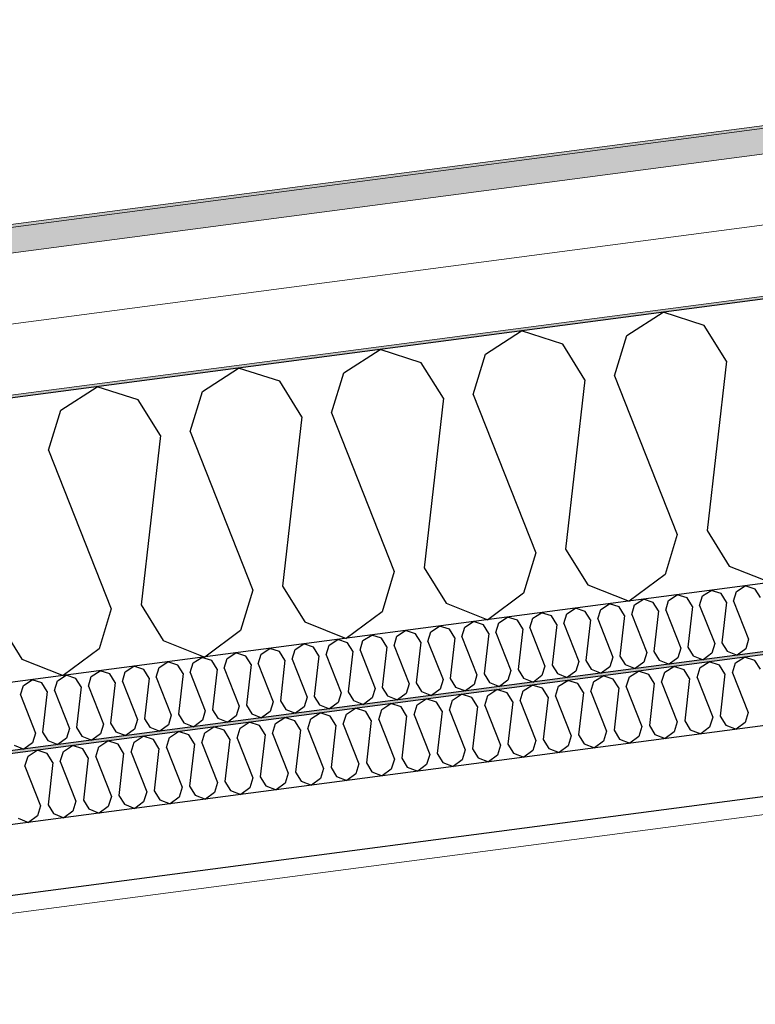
# Model space of a CAD drawing. Header units: millimetres. Extents: x -78869 to -55226, y -2070 to 13065.
# Tile 24 of 74: x -72385 to -71864, y 9491 to 10190. Entities that reach past the tile are written whole.
import ezdxf

# ---------------------------------------------------------------- set-up
doc = ezdxf.new("R2010")
doc.units = ezdxf.units.MM
doc.header["$LTSCALE"] = 0.5
doc.header["$MEASUREMENT"] = 0
doc.linetypes.add('PLINE', pattern=[0])
doc.layers.add('236- Innvendig kledning og overflate(Nye konstruksjoner)', color=7, linetype='Continuous', lineweight=0)
doc.layers.add('262- Taktekking(Nye konstruksjoner)', color=7, linetype='Continuous', lineweight=0)
for name, color, linetype in [('256- Faste himlinger og overflatebehandling (Skravur)(Nye konstruksjoner)', 7, 'Continuous'), ('256- Faste himlinger og overflatebehandling(Nye konstruksjoner)', 7, 'Continuous'), ('261- Primærkonstruksjon (tak)', 7, 'Continuous'), ('261- Primærkonstruksjon (tak) (Skravur)', 7, 'Continuous'), ('262- Taktekking (Skravur)(Nye konstruksjoner)', 7, 'Continuous')]:
    doc.layers.add(name, color=color, linetype=linetype)

# ---------------------------------------------------------------- blocks, each defined once
blk = doc.blocks.new('*X5')
at = {"layer": '261- Primærkonstruksjon (tak) (Skravur)', "linetype": 'PLINE'}
for p, q in [((-71954.97, 9965.49), (-71929.29, 9982.06)), ((-71900.19, 9972.7), (-71929.29, 9982.06)), ((-71884.43, 9947.45), (-71900.19, 9972.7)), ((-72055.28, 9952.28), (-72029.59, 9968.85)), ((-72000.49, 9959.5), (-72029.59, 9968.85)), ((-71963.66, 9937.02), (-71954.97, 9965.49)), ((-71984.73, 9934.24), (-72000.49, 9959.5)), ((-72155.59, 9939.08), (-72129.9, 9955.65)), ((-72100.8, 9946.29), (-72129.9, 9955.65)), ((-72063.97, 9923.81), (-72055.28, 9952.28)), ((-72085.04, 9921.04), (-72100.8, 9946.29)), ((-71884.43, 9947.45), (-71898.19, 9827.31)), ((-72255.89, 9925.87), (-72230.21, 9942.44)), ((-72201.11, 9933.08), (-72230.21, 9942.44)), ((-72164.27, 9910.61), (-72155.59, 9939.08)), ((-71963.66, 9937.02), (-71919.27, 9824.53)), ((-72185.35, 9907.83), (-72201.11, 9933.08)), ((-71984.73, 9934.24), (-71998.5, 9814.1)), ((-72356.2, 9912.67), (-72330.51, 9929.24)), ((-72301.41, 9919.88), (-72330.51, 9929.24)), ((-72264.58, 9897.4), (-72255.89, 9925.87)), ((-72063.97, 9923.81), (-72019.57, 9811.33)), ((-72285.65, 9894.63), (-72301.41, 9919.88)), ((-72085.04, 9921.04), (-72098.81, 9800.89)), ((-72364.89, 9884.2), (-72356.2, 9912.67)), ((-72164.27, 9910.61), (-72119.88, 9798.12)), ((-72185.35, 9907.83), (-72199.11, 9787.69)), ((-72264.58, 9897.4), (-72220.19, 9784.91)), ((-72285.65, 9894.63), (-72299.42, 9774.48)), ((-72364.89, 9884.2), (-72320.49, 9771.71)), ((-71898.19, 9827.31), (-71882.43, 9802.05)), ((-71919.27, 9824.53), (-71927.96, 9796.06)), ((-72019.57, 9811.33), (-72028.26, 9782.86)), ((-71998.5, 9814.1), (-71982.74, 9788.85)), ((-72119.88, 9798.12), (-72128.57, 9769.65)), ((-72098.81, 9800.89), (-72083.05, 9775.64)), ((-71882.43, 9802.05), (-71853.03, 9790.37)), ((-71927.96, 9796.06), (-71953.34, 9777.17)), ((-72220.19, 9784.91), (-72228.87, 9756.44)), ((-72199.11, 9787.69), (-72183.35, 9762.44)), ((-71982.74, 9788.85), (-71953.34, 9777.17)), ((-72028.26, 9782.86), (-72053.64, 9763.96)), ((-72320.49, 9771.71), (-72329.18, 9743.24)), ((-72299.42, 9774.48), (-72283.66, 9749.23)), ((-72128.57, 9769.65), (-72153.95, 9750.76)), ((-72083.05, 9775.64), (-72053.64, 9763.96)), ((-72183.35, 9762.44), (-72153.95, 9750.76)), ((-72399.73, 9761.28), (-72383.97, 9736.03)), ((-72228.87, 9756.44), (-72254.25, 9737.55)), ((-72283.66, 9749.23), (-72254.25, 9737.55)), ((-72329.18, 9743.24), (-72354.56, 9724.34)), ((-72383.97, 9736.03), (-72354.56, 9724.34))]:
    blk.add_line(p, q, dxfattribs=at)
blk = doc.blocks.new('*X20')
at = {"layer": '256- Faste himlinger og overflatebehandling (Skravur)(Nye konstruksjoner)', "linetype": 'PLINE'}
for p, q in [((-71901.32, 9780.85), (-71895.16, 9784.83)), ((-71888.17, 9782.58), (-71895.16, 9784.83)), ((-71879.33, 9777.19), (-71877.25, 9784.02)), ((-71877.25, 9784.02), (-71871.08, 9788)), ((-71864.1, 9785.75), (-71871.08, 9788)), ((-71860.32, 9779.69), (-71864.1, 9785.75)), ((-71949.47, 9774.51), (-71943.3, 9778.49)), ((-71936.32, 9776.24), (-71943.3, 9778.49)), ((-71932.54, 9770.18), (-71936.32, 9776.24)), ((-71927.48, 9770.85), (-71925.4, 9777.68)), ((-71925.4, 9777.68), (-71919.23, 9781.66)), ((-71912.25, 9779.41), (-71919.23, 9781.66)), ((-71908.46, 9773.35), (-71912.25, 9779.41)), ((-71903.41, 9774.02), (-71901.32, 9780.85)), ((-71884.39, 9776.52), (-71888.17, 9782.58)), ((-71884.39, 9776.52), (-71887.7, 9747.69)), ((-71879.33, 9777.19), (-71868.68, 9750.19)), ((-71997.62, 9768.17), (-71991.45, 9772.15)), ((-71984.47, 9769.9), (-71991.45, 9772.15)), ((-71980.69, 9763.84), (-71984.47, 9769.9)), ((-71975.63, 9764.51), (-71973.54, 9771.34)), ((-71973.54, 9771.34), (-71967.38, 9775.32)), ((-71960.39, 9773.07), (-71967.38, 9775.32)), ((-71956.61, 9767.01), (-71960.39, 9773.07)), ((-71951.55, 9767.68), (-71949.47, 9774.51)), ((-71932.54, 9770.18), (-71935.84, 9741.35)), ((-71927.48, 9770.85), (-71916.83, 9743.85)), ((-71908.46, 9773.35), (-71911.77, 9744.52)), ((-71903.41, 9774.02), (-71892.75, 9747.02)), ((-72069.84, 9758.66), (-72063.67, 9762.64)), ((-72056.69, 9760.4), (-72063.67, 9762.64)), ((-72045.76, 9761.83), (-72039.6, 9765.81)), ((-72032.62, 9763.56), (-72039.6, 9765.81)), ((-72028.83, 9757.5), (-72032.62, 9763.56)), ((-72023.77, 9758.17), (-72021.69, 9765)), ((-72021.69, 9765), (-72015.53, 9768.98)), ((-72008.54, 9766.73), (-72015.53, 9768.98)), ((-72004.76, 9760.67), (-72008.54, 9766.73)), ((-71999.7, 9761.34), (-71997.62, 9768.17)), ((-71980.69, 9763.84), (-71983.99, 9735.01)), ((-71975.63, 9764.51), (-71964.97, 9737.51)), ((-71956.61, 9767.01), (-71959.92, 9738.18)), ((-71951.55, 9767.68), (-71940.9, 9740.68)), ((-72117.98, 9752.33), (-72111.82, 9756.3)), ((-72104.84, 9754.06), (-72111.82, 9756.3)), ((-72096, 9748.66), (-72093.91, 9755.49)), ((-72093.91, 9755.49), (-72087.75, 9759.47)), ((-72080.76, 9757.23), (-72087.75, 9759.47)), ((-72076.98, 9751.17), (-72080.76, 9757.23)), ((-72071.92, 9751.83), (-72069.84, 9758.66)), ((-72052.91, 9754.33), (-72056.69, 9760.4)), ((-72047.85, 9755), (-72045.76, 9761.83)), ((-72028.83, 9757.5), (-72032.14, 9728.67)), ((-72023.77, 9758.17), (-72013.12, 9731.17)), ((-72004.76, 9760.67), (-72008.06, 9731.84)), ((-71999.7, 9761.34), (-71989.05, 9734.34)), ((-72166.13, 9745.99), (-72159.97, 9749.96)), ((-72152.98, 9747.72), (-72159.97, 9749.96)), ((-72144.14, 9742.32), (-72142.06, 9749.16)), ((-72142.06, 9749.16), (-72135.89, 9753.13)), ((-72128.91, 9750.89), (-72135.89, 9753.13)), ((-72125.13, 9744.83), (-72128.91, 9750.89)), ((-72120.07, 9745.49), (-72117.98, 9752.33)), ((-72101.05, 9748), (-72104.84, 9754.06)), ((-72096, 9748.66), (-72085.34, 9721.66)), ((-72076.98, 9751.17), (-72080.28, 9722.33)), ((-72071.92, 9751.83), (-72061.27, 9724.83)), ((-72052.91, 9754.33), (-72056.21, 9725.5)), ((-72047.85, 9755), (-72037.19, 9728)), ((-71868.68, 9750.19), (-71870.76, 9743.36)), ((-72214.28, 9739.65), (-72208.11, 9743.62)), ((-72201.13, 9741.38), (-72208.11, 9743.62)), ((-72197.35, 9735.32), (-72201.13, 9741.38)), ((-72192.29, 9735.98), (-72190.2, 9742.82)), ((-72190.2, 9742.82), (-72184.04, 9746.79)), ((-72177.06, 9744.55), (-72184.04, 9746.79)), ((-72173.27, 9738.49), (-72177.06, 9744.55)), ((-72168.22, 9739.15), (-72166.13, 9745.99)), ((-72149.2, 9741.66), (-72152.98, 9747.72)), ((-72149.2, 9741.66), (-72152.5, 9712.82)), ((-72144.14, 9742.32), (-72133.49, 9715.33)), ((-72125.13, 9744.83), (-72128.43, 9715.99)), ((-72120.07, 9745.49), (-72109.41, 9718.5)), ((-72101.05, 9748), (-72104.36, 9719.16)), ((-71935.84, 9741.35), (-71932.06, 9735.29)), ((-71916.83, 9743.85), (-71918.91, 9737.02)), ((-71911.77, 9744.52), (-71907.99, 9738.46)), ((-71892.75, 9747.02), (-71894.84, 9740.19)), ((-71887.7, 9747.69), (-71883.91, 9741.63)), ((-71883.91, 9741.63), (-71876.86, 9738.82)), ((-71870.76, 9743.36), (-71876.86, 9738.82)), ((-72262.43, 9733.31), (-72256.26, 9737.29)), ((-72249.28, 9735.04), (-72256.26, 9737.29)), ((-72245.49, 9728.98), (-72249.28, 9735.04)), ((-72240.44, 9729.65), (-72238.35, 9736.48)), ((-72238.35, 9736.48), (-72232.19, 9740.46)), ((-72225.2, 9738.21), (-72232.19, 9740.46)), ((-72221.42, 9732.15), (-72225.2, 9738.21)), ((-72216.36, 9732.82), (-72214.28, 9739.65)), ((-72197.35, 9735.32), (-72200.65, 9706.48)), ((-72192.29, 9735.98), (-72181.64, 9708.99)), ((-72173.27, 9738.49), (-72176.58, 9709.65)), ((-72168.22, 9739.15), (-72157.56, 9712.16)), ((-71989.05, 9734.34), (-71991.13, 9727.51)), ((-71983.99, 9735.01), (-71980.21, 9728.95)), ((-71964.97, 9737.51), (-71967.06, 9730.68)), ((-71959.92, 9738.18), (-71956.13, 9732.12)), ((-71940.9, 9740.68), (-71942.99, 9733.85)), ((-71932.06, 9735.29), (-71925, 9732.48)), ((-71918.91, 9737.02), (-71925, 9732.48)), ((-71907.99, 9738.46), (-71900.93, 9735.65)), ((-71894.84, 9740.19), (-71900.93, 9735.65)), ((-72334.65, 9723.8), (-72328.48, 9727.78)), ((-72321.5, 9725.53), (-72328.48, 9727.78)), ((-72310.57, 9726.97), (-72304.41, 9730.95)), ((-72297.42, 9728.7), (-72304.41, 9730.95)), ((-72293.64, 9722.64), (-72297.42, 9728.7)), ((-72288.58, 9723.31), (-72286.5, 9730.14)), ((-72286.5, 9730.14), (-72280.33, 9734.12)), ((-72273.35, 9731.87), (-72280.33, 9734.12)), ((-72269.57, 9725.81), (-72273.35, 9731.87)), ((-72264.51, 9726.48), (-72262.43, 9733.31)), ((-72245.49, 9728.98), (-72248.8, 9700.15)), ((-72240.44, 9729.65), (-72229.78, 9702.65)), ((-72221.42, 9732.15), (-72224.72, 9703.31)), ((-72216.36, 9732.82), (-72205.71, 9705.82)), ((-72037.19, 9728), (-72039.28, 9721.17)), ((-72032.14, 9728.67), (-72028.35, 9722.61)), ((-72013.12, 9731.17), (-72015.21, 9724.34)), ((-72008.06, 9731.84), (-72004.28, 9725.78)), ((-71991.13, 9727.51), (-71997.22, 9722.97)), ((-71980.21, 9728.95), (-71973.15, 9726.14)), ((-71967.06, 9730.68), (-71973.15, 9726.14)), ((-71956.13, 9732.12), (-71949.08, 9729.31)), ((-71942.99, 9733.85), (-71949.08, 9729.31)), ((-72382.79, 9717.46), (-72376.63, 9721.44)), ((-72369.64, 9719.19), (-72376.63, 9721.44)), ((-72360.8, 9713.8), (-72358.72, 9720.63)), ((-72358.72, 9720.63), (-72352.55, 9724.61)), ((-72345.57, 9722.36), (-72352.55, 9724.61)), ((-72341.79, 9716.3), (-72345.57, 9722.36)), ((-72336.73, 9716.97), (-72334.65, 9723.8)), ((-72317.72, 9719.47), (-72321.5, 9725.53)), ((-72312.66, 9720.14), (-72310.57, 9726.97)), ((-72293.64, 9722.64), (-72296.95, 9693.81)), ((-72288.58, 9723.31), (-72277.93, 9696.31)), ((-72269.57, 9725.81), (-72272.87, 9696.98)), ((-72264.51, 9726.48), (-72253.86, 9699.48)), ((-72085.34, 9721.66), (-72087.43, 9714.83)), ((-72080.28, 9722.33), (-72076.5, 9716.27)), ((-72061.27, 9724.83), (-72063.35, 9718)), ((-72056.21, 9725.5), (-72052.43, 9719.44)), ((-72039.28, 9721.17), (-72045.37, 9716.64)), ((-72028.35, 9722.61), (-72021.3, 9719.81)), ((-72015.21, 9724.34), (-72021.3, 9719.81)), ((-72004.28, 9725.78), (-71997.22, 9722.97)), ((-72384.88, 9710.63), (-72382.79, 9717.46)), ((-72365.86, 9713.13), (-72369.64, 9719.19)), ((-72360.8, 9713.8), (-72350.15, 9686.8)), ((-72341.79, 9716.3), (-72345.09, 9687.47)), ((-72336.73, 9716.97), (-72326.08, 9689.97)), ((-72317.72, 9719.47), (-72321.02, 9690.64)), ((-72312.66, 9720.14), (-72302, 9693.14)), ((-72133.49, 9715.33), (-72135.57, 9708.49)), ((-72128.43, 9715.99), (-72124.65, 9709.93)), ((-72109.41, 9718.5), (-72111.5, 9711.66)), ((-72104.36, 9719.16), (-72100.57, 9713.1)), ((-72087.43, 9714.83), (-72093.52, 9710.3)), ((-72076.5, 9716.27), (-72069.44, 9713.47)), ((-72063.35, 9718), (-72069.44, 9713.47)), ((-72052.43, 9719.44), (-72045.37, 9716.64)), ((-72384.88, 9710.63), (-72374.22, 9683.63)), ((-72365.86, 9713.13), (-72369.17, 9684.3)), ((-72200.65, 9706.48), (-72196.87, 9700.42)), ((-72181.64, 9708.99), (-72183.72, 9702.15)), ((-72176.58, 9709.65), (-72172.8, 9703.59)), ((-72157.56, 9712.16), (-72159.65, 9705.32)), ((-72152.5, 9712.82), (-72148.72, 9706.76)), ((-72148.72, 9706.76), (-72141.66, 9703.96)), ((-72135.57, 9708.49), (-72141.66, 9703.96)), ((-72124.65, 9709.93), (-72117.59, 9707.13)), ((-72111.5, 9711.66), (-72117.59, 9707.13)), ((-72100.57, 9713.1), (-72093.52, 9710.3)), ((-72253.86, 9699.48), (-72255.94, 9692.65)), ((-72248.8, 9700.15), (-72245.02, 9694.08)), ((-72229.78, 9702.65), (-72231.87, 9695.82)), ((-72224.72, 9703.31), (-72220.94, 9697.25)), ((-72205.71, 9705.82), (-72207.79, 9698.99)), ((-72196.87, 9700.42), (-72189.81, 9697.62)), ((-72183.72, 9702.15), (-72189.81, 9697.62)), ((-72172.8, 9703.59), (-72165.74, 9700.79)), ((-72159.65, 9705.32), (-72165.74, 9700.79)), ((-72302, 9693.14), (-72304.09, 9686.31)), ((-72296.95, 9693.81), (-72293.16, 9687.75)), ((-72277.93, 9696.31), (-72280.01, 9689.48)), ((-72272.87, 9696.98), (-72269.09, 9690.92)), ((-72255.94, 9692.65), (-72262.03, 9688.11)), ((-72245.02, 9694.08), (-72237.96, 9691.28)), ((-72231.87, 9695.82), (-72237.96, 9691.28)), ((-72220.94, 9697.25), (-72213.89, 9694.45)), ((-72207.79, 9698.99), (-72213.89, 9694.45)), ((-72350.15, 9686.8), (-72352.24, 9679.97)), ((-72345.09, 9687.47), (-72341.31, 9681.41)), ((-72326.08, 9689.97), (-72328.16, 9683.14)), ((-72321.02, 9690.64), (-72317.24, 9684.58)), ((-72304.09, 9686.31), (-72310.18, 9681.77)), ((-72293.16, 9687.75), (-72286.11, 9684.94)), ((-72280.01, 9689.48), (-72286.11, 9684.94)), ((-72269.09, 9690.92), (-72262.03, 9688.11)), ((-72374.22, 9683.63), (-72376.31, 9676.8)), ((-72369.17, 9684.3), (-72365.38, 9678.24)), ((-72352.24, 9679.97), (-72358.33, 9675.43)), ((-72341.31, 9681.41), (-72334.25, 9678.6)), ((-72328.16, 9683.14), (-72334.25, 9678.6)), ((-72317.24, 9684.58), (-72310.18, 9681.77)), ((-72389.46, 9675.07), (-72382.4, 9672.27)), ((-72376.31, 9676.8), (-72382.4, 9672.27)), ((-72365.38, 9678.24), (-72358.33, 9675.43))]:
    blk.add_line(p, q, dxfattribs=at)
blk = doc.blocks.new('*X21')
at = {"layer": '256- Faste himlinger og overflatebehandling (Skravur)(Nye konstruksjoner)', "linetype": 'PLINE'}
for p, q in [((-71903.08, 9730.06), (-71896.66, 9734.2)), ((-71889.38, 9731.86), (-71896.66, 9734.2)), ((-71878, 9733.36), (-71871.58, 9737.5)), ((-71864.3, 9735.16), (-71871.58, 9737.5)), ((-71860.36, 9728.85), (-71864.3, 9735.16)), ((-71953.23, 9723.45), (-71946.81, 9727.59)), ((-71939.53, 9725.26), (-71946.81, 9727.59)), ((-71928.15, 9726.75), (-71921.73, 9730.9)), ((-71914.46, 9728.56), (-71921.73, 9730.9)), ((-71910.52, 9722.24), (-71914.46, 9728.56)), ((-71905.25, 9722.94), (-71903.08, 9730.06)), ((-71885.44, 9725.55), (-71889.38, 9731.86)), ((-71880.17, 9726.24), (-71878, 9733.36)), ((-72003.38, 9716.85), (-71996.96, 9720.99)), ((-71989.69, 9718.65), (-71996.96, 9720.99)), ((-71978.31, 9720.15), (-71971.89, 9724.29)), ((-71964.61, 9721.95), (-71971.89, 9724.29)), ((-71960.67, 9715.64), (-71964.61, 9721.95)), ((-71955.4, 9716.33), (-71953.23, 9723.45)), ((-71935.59, 9718.94), (-71939.53, 9725.26)), ((-71930.33, 9719.64), (-71928.15, 9726.75)), ((-71910.52, 9722.24), (-71913.96, 9692.21)), ((-71905.25, 9722.94), (-71894.15, 9694.82)), ((-71885.44, 9725.55), (-71888.88, 9695.51)), ((-71880.17, 9726.24), (-71869.07, 9698.12)), ((-72053.54, 9710.25), (-72047.12, 9714.39)), ((-72039.84, 9712.05), (-72047.12, 9714.39)), ((-72030.63, 9706.43), (-72028.46, 9713.55)), ((-72028.46, 9713.55), (-72022.04, 9717.69)), ((-72014.76, 9715.35), (-72022.04, 9717.69)), ((-72010.82, 9709.04), (-72014.76, 9715.35)), ((-72005.56, 9709.73), (-72003.38, 9716.85)), ((-71985.75, 9712.34), (-71989.69, 9718.65)), ((-71980.48, 9713.03), (-71978.31, 9720.15)), ((-71960.67, 9715.64), (-71964.11, 9685.61)), ((-71955.4, 9716.33), (-71944.3, 9688.21)), ((-71935.59, 9718.94), (-71939.04, 9688.91)), ((-71930.33, 9719.64), (-71919.23, 9691.51)), ((-72103.69, 9703.64), (-72097.27, 9707.79)), ((-72089.99, 9705.45), (-72097.27, 9707.79)), ((-72080.79, 9699.83), (-72078.61, 9706.95)), ((-72078.61, 9706.95), (-72072.19, 9711.09)), ((-72064.92, 9708.75), (-72072.19, 9711.09)), ((-72060.98, 9702.44), (-72064.92, 9708.75)), ((-72055.71, 9703.13), (-72053.54, 9710.25)), ((-72035.9, 9705.74), (-72039.84, 9712.05)), ((-72030.63, 9706.43), (-72019.53, 9678.31)), ((-72010.82, 9709.04), (-72014.27, 9679)), ((-72005.56, 9709.73), (-71994.46, 9681.61)), ((-71985.75, 9712.34), (-71989.19, 9682.3)), ((-71980.48, 9713.03), (-71969.38, 9684.91)), ((-72153.84, 9697.04), (-72147.42, 9701.18)), ((-72140.15, 9698.84), (-72147.42, 9701.18)), ((-72130.94, 9693.23), (-72128.77, 9700.34)), ((-72128.77, 9700.34), (-72122.35, 9704.49)), ((-72115.07, 9702.15), (-72122.35, 9704.49)), ((-72111.13, 9695.83), (-72115.07, 9702.15)), ((-72105.86, 9696.53), (-72103.69, 9703.64)), ((-72086.05, 9699.13), (-72089.99, 9705.45)), ((-72080.79, 9699.83), (-72069.69, 9671.71)), ((-72060.98, 9702.44), (-72064.42, 9672.4)), ((-72055.71, 9703.13), (-72044.61, 9675.01)), ((-72035.9, 9705.74), (-72039.34, 9675.7)), ((-72204, 9690.44), (-72197.58, 9694.58)), ((-72190.3, 9692.24), (-72197.58, 9694.58)), ((-72181.09, 9686.62), (-72178.92, 9693.74)), ((-72178.92, 9693.74), (-72172.5, 9697.88)), ((-72165.22, 9695.54), (-72172.5, 9697.88)), ((-72161.28, 9689.23), (-72165.22, 9695.54)), ((-72156.02, 9689.92), (-72153.84, 9697.04)), ((-72136.21, 9692.53), (-72140.15, 9698.84)), ((-72136.21, 9692.53), (-72139.65, 9662.5)), ((-72130.94, 9693.23), (-72119.84, 9665.1)), ((-72111.13, 9695.83), (-72114.57, 9665.8)), ((-72105.86, 9696.53), (-72094.76, 9668.4)), ((-72086.05, 9699.13), (-72089.5, 9669.1)), ((-71894.15, 9694.82), (-71896.32, 9687.7)), ((-71888.88, 9695.51), (-71884.94, 9689.2)), ((-71869.07, 9698.12), (-71871.25, 9691)), ((-72254.15, 9683.84), (-72247.73, 9687.98)), ((-72240.45, 9685.64), (-72247.73, 9687.98)), ((-72236.51, 9679.33), (-72240.45, 9685.64)), ((-72231.25, 9680.02), (-72229.07, 9687.14)), ((-72229.07, 9687.14), (-72222.65, 9691.28)), ((-72215.38, 9688.94), (-72222.65, 9691.28)), ((-72211.44, 9682.63), (-72215.38, 9688.94)), ((-72206.17, 9683.32), (-72204, 9690.44)), ((-72186.36, 9685.93), (-72190.3, 9692.24)), ((-72186.36, 9685.93), (-72189.8, 9655.89)), ((-72181.09, 9686.62), (-72169.99, 9658.5)), ((-72161.28, 9689.23), (-72164.73, 9659.19)), ((-72156.02, 9689.92), (-72144.92, 9661.8)), ((-71964.11, 9685.61), (-71960.17, 9679.29)), ((-71944.3, 9688.21), (-71946.48, 9681.1)), ((-71939.04, 9688.91), (-71935.1, 9682.59)), ((-71919.23, 9691.51), (-71921.4, 9684.4)), ((-71913.96, 9692.21), (-71910.02, 9685.89)), ((-71910.02, 9685.89), (-71902.67, 9682.97)), ((-71896.32, 9687.7), (-71902.67, 9682.97)), ((-71884.94, 9689.2), (-71877.59, 9686.28)), ((-71871.25, 9691), (-71877.59, 9686.28)), ((-72304.3, 9677.23), (-72297.88, 9681.38)), ((-72290.61, 9679.04), (-72297.88, 9681.38)), ((-72286.67, 9672.72), (-72290.61, 9679.04)), ((-72281.4, 9673.42), (-72279.23, 9680.53)), ((-72279.23, 9680.53), (-72272.8, 9684.68)), ((-72265.53, 9682.34), (-72272.8, 9684.68)), ((-72261.59, 9676.02), (-72265.53, 9682.34)), ((-72256.32, 9676.72), (-72254.15, 9683.84)), ((-72236.51, 9679.33), (-72239.95, 9649.29)), ((-72231.25, 9680.02), (-72220.15, 9651.9)), ((-72211.44, 9682.63), (-72214.88, 9652.59)), ((-72206.17, 9683.32), (-72195.07, 9655.2)), ((-72014.27, 9679), (-72010.33, 9672.69)), ((-71994.46, 9681.61), (-71996.63, 9674.49)), ((-71989.19, 9682.3), (-71985.25, 9675.99)), ((-71969.38, 9684.91), (-71971.55, 9677.79)), ((-71960.17, 9679.29), (-71952.82, 9676.37)), ((-71946.48, 9681.1), (-71952.82, 9676.37)), ((-71935.1, 9682.59), (-71927.74, 9679.67)), ((-71921.4, 9684.4), (-71927.74, 9679.67)), ((-72379.53, 9667.33), (-72373.11, 9671.47)), ((-72365.84, 9669.13), (-72373.11, 9671.47)), ((-72354.46, 9670.63), (-72348.03, 9674.77)), ((-72340.76, 9672.43), (-72348.03, 9674.77)), ((-72336.82, 9666.12), (-72340.76, 9672.43)), ((-72331.55, 9666.81), (-72329.38, 9673.93)), ((-72329.38, 9673.93), (-72322.96, 9678.07)), ((-72315.68, 9675.73), (-72322.96, 9678.07)), ((-72311.74, 9669.42), (-72315.68, 9675.73)), ((-72306.47, 9670.12), (-72304.3, 9677.23)), ((-72286.67, 9672.72), (-72290.11, 9642.69)), ((-72281.4, 9673.42), (-72270.3, 9645.29)), ((-72261.59, 9676.02), (-72265.03, 9645.99)), ((-72256.32, 9676.72), (-72245.22, 9648.6)), ((-72069.69, 9671.71), (-72071.86, 9664.59)), ((-72064.42, 9672.4), (-72060.48, 9666.09)), ((-72044.61, 9675.01), (-72046.78, 9667.89)), ((-72039.34, 9675.7), (-72035.4, 9669.39)), ((-72019.53, 9678.31), (-72021.71, 9671.19)), ((-72010.33, 9672.69), (-72002.97, 9669.77)), ((-71996.63, 9674.49), (-72002.97, 9669.77)), ((-71985.25, 9675.99), (-71977.9, 9673.07)), ((-71971.55, 9677.79), (-71977.9, 9673.07)), ((-72381.7, 9660.21), (-72379.53, 9667.33)), ((-72361.9, 9662.82), (-72365.84, 9669.13)), ((-72356.63, 9663.51), (-72354.46, 9670.63)), ((-72336.82, 9666.12), (-72340.26, 9636.08)), ((-72331.55, 9666.81), (-72320.45, 9638.69)), ((-72311.74, 9669.42), (-72315.18, 9639.39)), ((-72306.47, 9670.12), (-72295.38, 9641.99)), ((-72119.84, 9665.1), (-72122.01, 9657.99)), ((-72114.57, 9665.8), (-72110.63, 9659.48)), ((-72094.76, 9668.4), (-72096.94, 9661.29)), ((-72089.5, 9669.1), (-72085.56, 9662.79)), ((-72071.86, 9664.59), (-72078.2, 9659.86)), ((-72060.48, 9666.09), (-72053.13, 9663.17)), ((-72046.78, 9667.89), (-72053.13, 9663.17)), ((-72035.4, 9669.39), (-72028.05, 9666.47)), ((-72021.71, 9671.19), (-72028.05, 9666.47)), ((-72381.7, 9660.21), (-72370.61, 9632.09)), ((-72361.9, 9662.82), (-72365.34, 9632.78)), ((-72356.63, 9663.51), (-72345.53, 9635.39)), ((-72169.99, 9658.5), (-72172.17, 9651.38)), ((-72164.73, 9659.19), (-72160.79, 9652.88)), ((-72144.92, 9661.8), (-72147.09, 9654.68)), ((-72139.65, 9662.5), (-72135.71, 9656.18)), ((-72122.01, 9657.99), (-72128.36, 9653.26)), ((-72110.63, 9659.48), (-72103.28, 9656.56)), ((-72096.94, 9661.29), (-72103.28, 9656.56)), ((-72085.56, 9662.79), (-72078.2, 9659.86)), ((-72220.15, 9651.9), (-72222.32, 9644.78)), ((-72214.88, 9652.59), (-72210.94, 9646.28)), ((-72195.07, 9655.2), (-72197.24, 9648.08)), ((-72189.8, 9655.89), (-72185.86, 9649.58)), ((-72172.17, 9651.38), (-72178.51, 9646.66)), ((-72160.79, 9652.88), (-72153.43, 9649.96)), ((-72147.09, 9654.68), (-72153.43, 9649.96)), ((-72135.71, 9656.18), (-72128.36, 9653.26)), ((-72270.3, 9645.29), (-72272.47, 9638.18)), ((-72265.03, 9645.99), (-72261.09, 9639.68)), ((-72245.22, 9648.6), (-72247.4, 9641.48)), ((-72239.95, 9649.29), (-72236.01, 9642.98)), ((-72222.32, 9644.78), (-72228.66, 9640.06)), ((-72210.94, 9646.28), (-72203.59, 9643.36)), ((-72197.24, 9648.08), (-72203.59, 9643.36)), ((-72185.86, 9649.58), (-72178.51, 9646.66)), ((-72320.45, 9638.69), (-72322.63, 9631.57)), ((-72315.18, 9639.39), (-72311.24, 9633.07)), ((-72295.38, 9641.99), (-72297.55, 9634.88)), ((-72290.11, 9642.69), (-72286.17, 9636.37)), ((-72272.47, 9638.18), (-72278.82, 9633.45)), ((-72261.09, 9639.68), (-72253.74, 9636.76)), ((-72247.4, 9641.48), (-72253.74, 9636.76)), ((-72236.01, 9642.98), (-72228.66, 9640.06)), ((-72370.61, 9632.09), (-72372.78, 9624.97)), ((-72365.34, 9632.78), (-72361.4, 9626.47)), ((-72345.53, 9635.39), (-72347.7, 9628.27)), ((-72340.26, 9636.08), (-72336.32, 9629.77)), ((-72336.32, 9629.77), (-72328.97, 9626.85)), ((-72322.63, 9631.57), (-72328.97, 9626.85)), ((-72311.24, 9633.07), (-72303.89, 9630.15)), ((-72297.55, 9634.88), (-72303.89, 9630.15)), ((-72286.17, 9636.37), (-72278.82, 9633.45)), ((-72386.47, 9623.17), (-72379.12, 9620.25)), ((-72372.78, 9624.97), (-72379.12, 9620.25)), ((-72361.4, 9626.47), (-72354.05, 9623.55)), ((-72347.7, 9628.27), (-72354.05, 9623.55))]:
    blk.add_line(p, q, dxfattribs=at)

msp = doc.modelspace()

# ---------------------------------------------------------------- hatches: boundary and pattern name
at = {"layer": '256- Faste himlinger og overflatebehandling (Skravur)(Nye konstruksjoner)', "linetype": 'Continuous'}
msp.add_hatch(color=256, dxfattribs=at).paths.add_polyline_path([(-75005.66, 9326.91), (-75005.66, 9324.89), (-70943.16, 9859.73), (-70943.16, 9861.74)])
h = msp.add_hatch(dxfattribs=at)
h.set_pattern_fill('Gips', color=256, style=0, pattern_type=2)
h.set_pattern_definition([(7.5, (0, 0), (-11.3039, 85.86164), [0, -50]), (7.5, (19.13, 46.19), (-11.3039, 85.86164), [0, -50])])
h.paths.add_polyline_path([(-70943.16, 9758.86), (-75005.66, 9224.03), (-75005.66, 9211.42), (-70943.16, 9746.26)])
at = {"layer": '262- Taktekking (Skravur)(Nye konstruksjoner)', "linetype": 'Continuous'}
msp.add_hatch(color=256, dxfattribs=at).paths.add_polyline_path([(-75568.16, 9624.03), (-61278.16, 11505.34), (-61278.16, 11507.36), (-65313.22, 10976.13), (-65360.07, 10969.97), (-65391.63, 10965.81), (-75568.16, 9626.04)])
h = msp.add_hatch(dxfattribs=at)
h.set_pattern_fill('Prikker_tett', color=256, style=0, pattern_type=2)
h.set_pattern_definition([(0, (0, 0), (0, 43.30127), [0, -25]), (0, (12.5, 21.65), (0, 43.30127), [0, -25])])
h.paths.add_polyline_path([(-75568.16, 9502.99), (-64944.46, 10901.63), (-63440.38, 11099.65), (-62757.84, 11189.5), (-61328.16, 11377.72), (-61328.16, 11379.74), (-75568.16, 9505.01)])
at = {"layer": '262- Taktekking(Nye konstruksjoner)', "linetype": 'Continuous'}
msp.add_hatch(color=256, dxfattribs=at).paths.add_polyline_path([(-75568.16, 9605.87), (-61278.16, 11487.19), (-61278.16, 11505.34), (-75568.16, 9624.03)])

# ---------------------------------------------------------------- linework, layer by layer
at = {"layer": '236- Innvendig kledning og overflate(Nye konstruksjoner)', "linetype": 'PLINE'}
msp.add_line((-70943.16, 9746.26), (-75005.66, 9211.42), dxfattribs=at)
at = {"layer": '256- Faste himlinger og overflatebehandling(Nye konstruksjoner)', "linetype": 'PLINE'}
for p, q in [((-70943.16, 9861.74), (-75005.66, 9326.91)), ((-70943.16, 9859.73), (-75005.66, 9324.89)), ((-70943.16, 9809.3), (-75005.66, 9274.46)), ((-70943.16, 9758.86), (-75005.66, 9224.03))]:
    msp.add_line(p, q, dxfattribs=at)
at = {"layer": '261- Primærkonstruksjon (tak)', "linetype": 'PLINE'}
for p, q in [((-61328.16, 11377.72), (-75218.16, 9549.07)), ((-70943.16, 9910.16), (-75005.66, 9375.32))]:
    msp.add_line(p, q, dxfattribs=at)
at = {"layer": '262- Taktekking(Nye konstruksjoner)', "linetype": 'PLINE'}
for p, q in [((-61278.16, 11507.36), (-75568.16, 9626.04)), ((-61278.16, 11505.34), (-75568.16, 9624.03)), ((-61278.16, 11487.19), (-75568.16, 9605.87)), ((-61278.16, 11436.76), (-75568.16, 9555.44)), ((-61278.16, 11386.32), (-75568.16, 9505.01))]:
    msp.add_line(p, q, dxfattribs=at)

# ---------------------------------------------------------------- block references
at = {"layer": '256- Faste himlinger og overflatebehandling(Nye konstruksjoner)'}
for name in ['*X20', '*X21']:
    msp.add_blockref(name, (0, 0), dxfattribs=at)
at = {"layer": '261- Primærkonstruksjon (tak)'}
msp.add_blockref('*X5', (0, 0), dxfattribs=at)

doc.saveas('drawing.dxf')
